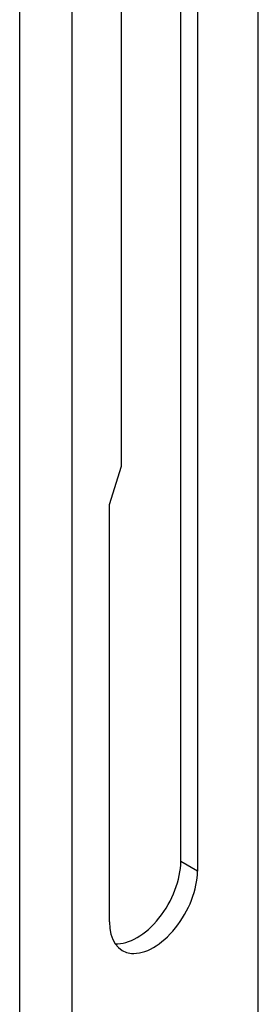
# Model space of a CAD drawing. Header units: inches. Extents: x 91.4 to 103.8, y 25.5 to 57.7.
# Tile 5 of 8: x 102.1 to 102.7, y 46.4 to 48.7. Entities that reach past the tile are written whole.
import ezdxf

# ---------------------------------------------------------------- set-up
doc = ezdxf.new("R2010")
doc.units = ezdxf.units.IN
doc.header["$MEASUREMENT"] = 0
doc.layers.add('Visible Edges(ANSI)', color=7, linetype='Continuous', lineweight=25)
doc.layers.add('Visible Tangent Edges(ANSI)', color=7, linetype='Continuous', lineweight=25)

msp = doc.modelspace()

# ---------------------------------------------------------------- linework, layer by layer
at = {"layer": 'Visible Edges(ANSI)'}
for p, q in [((102.357, 47.6791), (102.357, 49.6991)), ((102.4949, 46.759), (102.4949, 49.0691)), ((102.5338, 49.0467), (102.5338, 46.7367)), ((102.6755, 28.6799), (102.6755, 48.9716)), ((102.3287, 47.5894), (102.357, 47.6791)), ((102.3287, 46.6186), (102.3287, 47.5894))]:
    msp.add_line(p, q, dxfattribs=at)
for centre, start_param, end_param in [((102.3924, 46.7), 0.271001, 2.354261), ((102.4312, 46.6776), 5.495853, 8.637446)]:
    msp.add_ellipse(centre, major_axis=(-0.0724, -0.1257), ratio=0.578093, start_param=start_param, end_param=end_param, dxfattribs=at)
at = {"layer": 'Visible Tangent Edges(ANSI)'}
for p, q in [((102.1197, 27.4263), (102.1197, 50.2661)), ((102.2413, 50.2661), (102.2413, 27.4263)), ((102.5338, 46.7367), (102.4949, 46.759))]:
    msp.add_line(p, q, dxfattribs=at)

doc.saveas('drawing.dxf')
